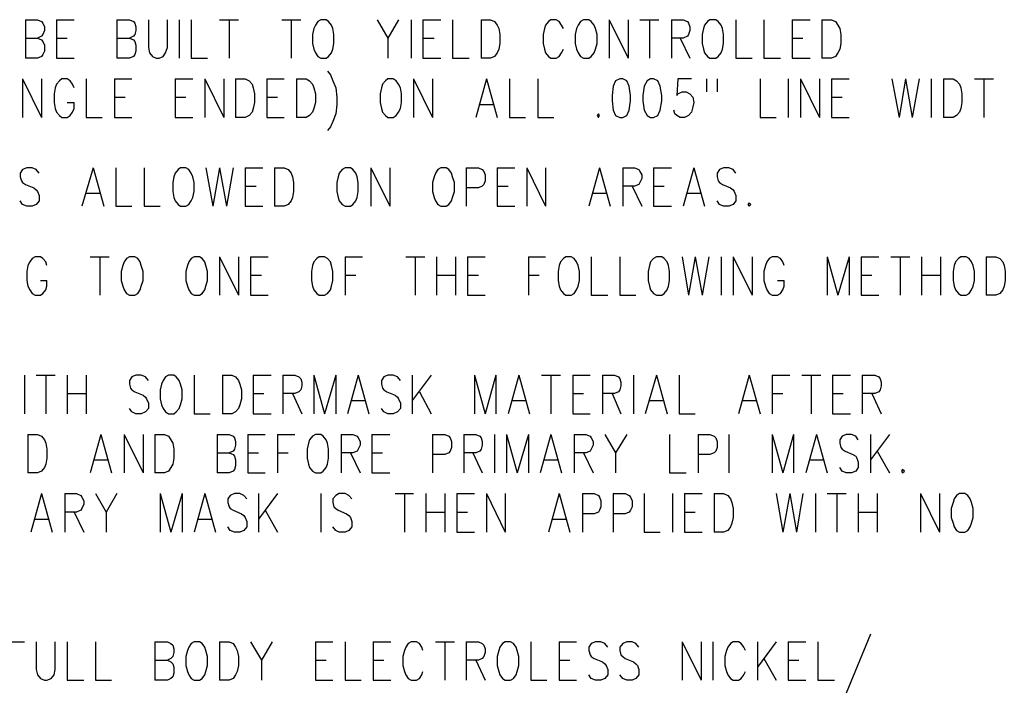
# Model space of a CAD drawing. Extents: x 11.9 to 28.1, y 10.8 to 21.2.
# Tile 21 of 27: x 25.5 to 27.1, y 16 to 17.2. Entities that reach past the tile are written whole.
import ezdxf

# ---------------------------------------------------------------- set-up
doc = ezdxf.new("R2010")
doc.units = 0
doc.header["$MEASUREMENT"] = 0
doc.layers.add('LAYNR1', color=2, linetype='Continuous')

msp = doc.modelspace()

# ---------------------------------------------------------------- linework, layer by layer
at = {"layer": 'LAYNR1', "color": 7}
for points in [[(25.46, 17.172), (25.46, 17.107)], [(25.46, 17.172), (25.48, 17.172), (25.487, 17.169), (25.489, 17.166), (25.492, 17.16), (25.492, 17.154), (25.489, 17.147), (25.487, 17.144), (25.48, 17.141)], [(25.512, 17.172), (25.512, 17.107)], [(25.512, 17.172), (25.542, 17.172)], [(25.614, 17.172), (25.614, 17.107)], [(25.614, 17.172), (25.635, 17.172), (25.642, 17.169), (25.644, 17.166), (25.646, 17.16), (25.646, 17.154), (25.644, 17.147), (25.642, 17.144), (25.635, 17.141)], [(25.667, 17.172), (25.667, 17.125), (25.669, 17.116), (25.674, 17.11), (25.68, 17.107), (25.685, 17.107), (25.692, 17.11), (25.696, 17.116), (25.699, 17.125), (25.699, 17.172)], [(25.719, 17.172), (25.719, 17.107)], [(25.739, 17.172), (25.739, 17.107), (25.767, 17.107)], [(25.787, 17.172), (25.819, 17.172)], [(25.803, 17.172), (25.803, 17.107)], [(25.892, 17.172), (25.924, 17.172)], [(25.908, 17.172), (25.908, 17.107)], [(26.053, 17.172), (26.071, 17.141), (26.071, 17.107)], [(26.089, 17.172), (26.071, 17.141)], [(26.11, 17.172), (26.11, 17.107)], [(26.13, 17.172), (26.13, 17.107)], [(26.13, 17.172), (26.16, 17.172)], [(26.18, 17.172), (26.18, 17.107), (26.208, 17.107)], [(26.228, 17.172), (26.228, 17.107)], [(26.228, 17.172), (26.244, 17.172), (26.251, 17.169), (26.255, 17.163), (26.258, 17.157), (26.26, 17.147), (26.26, 17.132), (26.258, 17.122), (26.255, 17.116), (26.251, 17.11), (26.244, 17.107), (26.228, 17.107)], [(26.367, 17.157), (26.364, 17.163), (26.36, 17.169), (26.355, 17.172), (26.346, 17.172), (26.342, 17.169), (26.337, 17.163), (26.335, 17.157), (26.333, 17.147), (26.333, 17.132), (26.335, 17.122), (26.337, 17.116), (26.342, 17.11), (26.346, 17.107), (26.355, 17.107), (26.36, 17.11), (26.364, 17.116), (26.367, 17.122)], [(26.444, 17.172), (26.444, 17.107)], [(26.444, 17.172), (26.476, 17.107)], [(26.476, 17.172), (26.476, 17.107)], [(26.496, 17.172), (26.528, 17.172)], [(26.512, 17.172), (26.512, 17.107)], [(26.549, 17.172), (26.549, 17.107)], [(26.549, 17.172), (26.569, 17.172), (26.576, 17.169), (26.578, 17.166), (26.58, 17.16), (26.58, 17.154), (26.578, 17.147), (26.576, 17.144), (26.569, 17.141), (26.549, 17.141)], [(26.658, 17.172), (26.658, 17.107), (26.685, 17.107)], [(26.705, 17.172), (26.705, 17.107), (26.733, 17.107)], [(26.753, 17.172), (26.753, 17.107)], [(26.753, 17.172), (26.783, 17.172)], [(26.803, 17.172), (26.803, 17.107)], [(26.803, 17.172), (26.819, 17.172), (26.826, 17.169), (26.83, 17.163), (26.833, 17.157), (26.835, 17.147), (26.835, 17.132), (26.833, 17.122), (26.83, 17.116), (26.826, 17.11), (26.819, 17.107), (26.803, 17.107)], [(25.46, 17.141), (25.48, 17.141), (25.487, 17.138), (25.489, 17.135), (25.492, 17.129), (25.492, 17.119), (25.489, 17.113), (25.487, 17.11), (25.48, 17.107), (25.46, 17.107)], [(25.512, 17.141), (25.53, 17.141)], [(25.614, 17.141), (25.635, 17.141), (25.642, 17.138), (25.644, 17.135), (25.646, 17.129), (25.646, 17.119), (25.644, 17.113), (25.642, 17.11), (25.635, 17.107), (25.614, 17.107)], [(26.13, 17.141), (26.149, 17.141)], [(26.564, 17.141), (26.58, 17.107)], [(26.753, 17.141), (26.771, 17.141)], [(25.512, 17.107), (25.542, 17.107)], [(26.13, 17.107), (26.16, 17.107)], [(26.753, 17.107), (26.783, 17.107)], [(25.455, 17.072), (25.455, 17.007)], [(25.455, 17.072), (25.487, 17.007)], [(25.487, 17.072), (25.487, 17.007)], [(25.542, 17.057), (25.539, 17.063), (25.535, 17.069), (25.53, 17.072), (25.521, 17.072), (25.517, 17.069), (25.512, 17.063), (25.51, 17.057), (25.508, 17.047), (25.508, 17.032), (25.51, 17.022), (25.512, 17.016), (25.517, 17.01), (25.521, 17.007), (25.53, 17.007), (25.535, 17.01), (25.539, 17.016), (25.542, 17.022), (25.542, 17.032)], [(25.562, 17.072), (25.562, 17.007), (25.589, 17.007)], [(25.61, 17.072), (25.61, 17.007)], [(25.61, 17.072), (25.639, 17.072)], [(25.712, 17.072), (25.712, 17.007)], [(25.712, 17.072), (25.742, 17.072)], [(25.762, 17.072), (25.762, 17.007)], [(25.762, 17.072), (25.794, 17.007)], [(25.794, 17.072), (25.794, 17.007)], [(25.814, 17.072), (25.814, 17.007)], [(25.814, 17.072), (25.83, 17.072), (25.837, 17.069), (25.842, 17.063), (25.844, 17.057), (25.846, 17.047), (25.846, 17.032), (25.844, 17.022), (25.842, 17.016), (25.837, 17.01), (25.83, 17.007), (25.814, 17.007)], [(25.867, 17.072), (25.867, 17.007)], [(25.867, 17.072), (25.896, 17.072)], [(25.917, 17.072), (25.917, 17.007)], [(25.917, 17.072), (25.933, 17.072), (25.939, 17.069), (25.944, 17.063), (25.946, 17.057), (25.949, 17.047), (25.949, 17.032), (25.946, 17.022), (25.944, 17.016), (25.939, 17.01), (25.933, 17.007), (25.917, 17.007)], [(25.969, 17.085), (25.974, 17.079), (25.978, 17.069), (25.983, 17.057), (25.985, 17.041), (25.985, 17.029), (25.983, 17.013), (25.978, 17), (25.974, 16.991), (25.969, 16.985)], [(26.114, 17.072), (26.114, 17.007)], [(26.114, 17.072), (26.146, 17.007)], [(26.146, 17.072), (26.146, 17.007)], [(26.237, 17.072), (26.219, 17.007)], [(26.237, 17.072), (26.255, 17.007)], [(26.276, 17.072), (26.276, 17.007), (26.303, 17.007)], [(26.324, 17.072), (26.324, 17.007), (26.351, 17.007)], [(26.583, 17.072), (26.56, 17.072), (26.558, 17.044), (26.56, 17.047), (26.567, 17.05), (26.574, 17.05), (26.58, 17.047), (26.585, 17.041), (26.587, 17.032), (26.585, 17.025), (26.583, 17.016), (26.578, 17.01), (26.571, 17.007), (26.564, 17.007), (26.558, 17.01), (26.555, 17.013), (26.553, 17.019)], [(26.608, 17.072), (26.608, 17.05)], [(26.626, 17.072), (26.626, 17.05)], [(26.699, 17.072), (26.699, 17.007), (26.726, 17.007)], [(26.746, 17.072), (26.746, 17.007)], [(26.767, 17.072), (26.767, 17.007)], [(26.767, 17.072), (26.799, 17.007)], [(26.799, 17.072), (26.799, 17.007)], [(26.819, 17.072), (26.819, 17.007)], [(26.819, 17.072), (26.849, 17.072)], [(26.921, 17.072), (26.933, 17.007)], [(26.944, 17.072), (26.933, 17.007)], [(26.944, 17.072), (26.955, 17.007)], [(26.967, 17.072), (26.955, 17.007)], [(26.987, 17.072), (26.987, 17.007)], [(27.008, 17.072), (27.008, 17.007)], [(27.008, 17.072), (27.024, 17.072), (27.03, 17.069), (27.035, 17.063), (27.037, 17.057), (27.039, 17.047), (27.039, 17.032), (27.037, 17.022), (27.035, 17.016), (27.03, 17.01), (27.024, 17.007), (27.008, 17.007)], [(27.06, 17.072), (27.092, 17.072)], [(27.076, 17.072), (27.076, 17.007)], [(25.61, 17.041), (25.628, 17.041)], [(25.712, 17.041), (25.73, 17.041)], [(25.867, 17.041), (25.885, 17.041)], [(26.819, 17.041), (26.837, 17.041)], [(25.53, 17.032), (25.542, 17.032)], [(26.226, 17.029), (26.249, 17.029)], [(25.61, 17.007), (25.639, 17.007)], [(25.712, 17.007), (25.742, 17.007)], [(25.867, 17.007), (25.896, 17.007)], [(26.819, 17.007), (26.849, 17.007)], [(25.483, 16.913), (25.478, 16.919), (25.471, 16.922), (25.462, 16.922), (25.455, 16.919), (25.451, 16.913), (25.451, 16.907), (25.453, 16.9), (25.455, 16.897), (25.46, 16.894), (25.474, 16.888), (25.478, 16.885), (25.48, 16.882), (25.483, 16.875), (25.483, 16.866), (25.478, 16.86), (25.471, 16.857), (25.462, 16.857), (25.455, 16.86), (25.451, 16.866)], [(25.574, 16.922), (25.555, 16.857)], [(25.574, 16.922), (25.592, 16.857)], [(25.612, 16.922), (25.612, 16.857), (25.639, 16.857)], [(25.66, 16.922), (25.66, 16.857), (25.687, 16.857)], [(25.764, 16.922), (25.776, 16.857)], [(25.787, 16.922), (25.776, 16.857)], [(25.787, 16.922), (25.799, 16.857)], [(25.81, 16.922), (25.799, 16.857)], [(25.83, 16.922), (25.83, 16.857)], [(25.83, 16.922), (25.86, 16.922)], [(25.88, 16.922), (25.88, 16.857)], [(25.88, 16.922), (25.896, 16.922), (25.903, 16.919), (25.908, 16.913), (25.91, 16.907), (25.912, 16.897), (25.912, 16.882), (25.91, 16.872), (25.908, 16.866), (25.903, 16.86), (25.896, 16.857), (25.88, 16.857)], [(26.042, 16.922), (26.042, 16.857)], [(26.042, 16.922), (26.074, 16.857)], [(26.074, 16.922), (26.074, 16.857)], [(26.203, 16.922), (26.203, 16.857)], [(26.203, 16.922), (26.224, 16.922), (26.23, 16.919), (26.233, 16.916), (26.235, 16.91), (26.235, 16.9), (26.233, 16.894), (26.23, 16.891), (26.224, 16.888), (26.203, 16.888)], [(26.255, 16.922), (26.255, 16.857)], [(26.255, 16.922), (26.285, 16.922)], [(26.305, 16.922), (26.305, 16.857)], [(26.305, 16.922), (26.337, 16.857)], [(26.337, 16.922), (26.337, 16.857)], [(26.428, 16.922), (26.41, 16.857)], [(26.428, 16.922), (26.446, 16.857)], [(26.467, 16.922), (26.467, 16.857)], [(26.467, 16.922), (26.487, 16.922), (26.494, 16.919), (26.496, 16.916), (26.499, 16.91), (26.499, 16.904), (26.496, 16.897), (26.494, 16.894), (26.487, 16.891), (26.467, 16.891)], [(26.519, 16.922), (26.519, 16.857)], [(26.519, 16.922), (26.549, 16.922)], [(26.587, 16.922), (26.569, 16.857)], [(26.587, 16.922), (26.605, 16.857)], [(26.658, 16.913), (26.653, 16.919), (26.646, 16.922), (26.637, 16.922), (26.63, 16.919), (26.626, 16.913), (26.626, 16.907), (26.628, 16.9), (26.63, 16.897), (26.635, 16.894), (26.649, 16.888), (26.653, 16.885), (26.655, 16.882), (26.658, 16.875), (26.658, 16.866), (26.653, 16.86), (26.646, 16.857), (26.637, 16.857), (26.63, 16.86), (26.626, 16.866)], [(25.83, 16.891), (25.849, 16.891)], [(26.255, 16.891), (26.274, 16.891)], [(26.483, 16.891), (26.499, 16.857)], [(26.519, 16.891), (26.537, 16.891)], [(25.562, 16.879), (25.585, 16.879)], [(26.417, 16.879), (26.439, 16.879)], [(26.576, 16.879), (26.599, 16.879)], [(25.83, 16.857), (25.86, 16.857)], [(26.255, 16.857), (26.285, 16.857)], [(26.519, 16.857), (26.549, 16.857)], [(25.496, 16.757), (25.494, 16.763), (25.489, 16.769), (25.485, 16.772), (25.476, 16.772), (25.471, 16.769), (25.467, 16.763), (25.464, 16.757), (25.462, 16.747), (25.462, 16.732), (25.464, 16.722), (25.467, 16.716), (25.471, 16.71), (25.476, 16.707), (25.485, 16.707), (25.489, 16.71), (25.494, 16.716), (25.496, 16.722), (25.496, 16.732)], [(25.569, 16.772), (25.601, 16.772)], [(25.585, 16.772), (25.585, 16.707)], [(25.787, 16.772), (25.787, 16.707)], [(25.787, 16.772), (25.819, 16.707)], [(25.819, 16.772), (25.819, 16.707)], [(25.839, 16.772), (25.839, 16.707)], [(25.839, 16.772), (25.869, 16.772)], [(25.999, 16.772), (25.999, 16.707)], [(25.999, 16.772), (26.028, 16.772)], [(26.101, 16.772), (26.133, 16.772)], [(26.117, 16.772), (26.117, 16.707)], [(26.153, 16.772), (26.153, 16.707)], [(26.185, 16.772), (26.185, 16.707)], [(26.205, 16.772), (26.205, 16.707)], [(26.205, 16.772), (26.235, 16.772)], [(26.308, 16.772), (26.308, 16.707)], [(26.308, 16.772), (26.337, 16.772)], [(26.414, 16.772), (26.414, 16.707), (26.442, 16.707)], [(26.462, 16.772), (26.462, 16.707), (26.489, 16.707)], [(26.567, 16.772), (26.578, 16.707)], [(26.589, 16.772), (26.578, 16.707)], [(26.589, 16.772), (26.601, 16.707)], [(26.612, 16.772), (26.601, 16.707)], [(26.633, 16.772), (26.633, 16.707)], [(26.653, 16.772), (26.653, 16.707)], [(26.653, 16.772), (26.685, 16.707)], [(26.685, 16.772), (26.685, 16.707)], [(26.739, 16.757), (26.737, 16.763), (26.733, 16.769), (26.728, 16.772), (26.719, 16.772), (26.714, 16.769), (26.71, 16.763), (26.708, 16.757), (26.705, 16.747), (26.705, 16.732), (26.708, 16.722), (26.71, 16.716), (26.714, 16.71), (26.719, 16.707), (26.728, 16.707), (26.733, 16.71), (26.737, 16.716), (26.739, 16.722), (26.739, 16.732)], [(26.812, 16.772), (26.812, 16.707)], [(26.812, 16.772), (26.83, 16.707)], [(26.849, 16.772), (26.83, 16.707)], [(26.849, 16.772), (26.849, 16.707)], [(26.869, 16.772), (26.869, 16.707)], [(26.869, 16.772), (26.899, 16.772)], [(26.919, 16.772), (26.951, 16.772)], [(26.935, 16.772), (26.935, 16.707)], [(26.971, 16.772), (26.971, 16.707)], [(27.003, 16.772), (27.003, 16.707)], [(27.08, 16.772), (27.08, 16.707)], [(27.08, 16.772), (27.096, 16.772), (27.103, 16.769), (27.108, 16.763), (27.11, 16.757), (27.112, 16.747), (27.112, 16.732), (27.11, 16.722), (27.108, 16.716), (27.103, 16.71), (27.096, 16.707), (27.08, 16.707)], [(25.839, 16.741), (25.858, 16.741)], [(25.999, 16.741), (26.017, 16.741)], [(26.153, 16.741), (26.185, 16.741)], [(26.205, 16.741), (26.224, 16.741)], [(26.308, 16.741), (26.326, 16.741)], [(26.869, 16.741), (26.887, 16.741)], [(26.971, 16.741), (27.003, 16.741)], [(25.485, 16.732), (25.496, 16.732)], [(26.728, 16.732), (26.739, 16.732)], [(25.839, 16.707), (25.869, 16.707)], [(26.205, 16.707), (26.235, 16.707)], [(26.869, 16.707), (26.899, 16.707)], [(25.458, 16.572), (25.458, 16.507)], [(25.478, 16.572), (25.51, 16.572)], [(25.494, 16.572), (25.494, 16.507)], [(25.53, 16.572), (25.53, 16.507)], [(25.562, 16.572), (25.562, 16.507)], [(25.667, 16.563), (25.662, 16.569), (25.655, 16.572), (25.646, 16.572), (25.639, 16.569), (25.635, 16.563), (25.635, 16.557), (25.637, 16.55), (25.639, 16.547), (25.644, 16.544), (25.658, 16.538), (25.662, 16.535), (25.664, 16.532), (25.667, 16.525), (25.667, 16.516), (25.662, 16.51), (25.655, 16.507), (25.646, 16.507), (25.639, 16.51), (25.635, 16.516)], [(25.744, 16.572), (25.744, 16.507), (25.771, 16.507)], [(25.792, 16.572), (25.792, 16.507)], [(25.792, 16.572), (25.808, 16.572), (25.814, 16.569), (25.819, 16.563), (25.821, 16.557), (25.824, 16.547), (25.824, 16.532), (25.821, 16.522), (25.819, 16.516), (25.814, 16.51), (25.808, 16.507), (25.792, 16.507)], [(25.844, 16.572), (25.844, 16.507)], [(25.844, 16.572), (25.874, 16.572)], [(25.894, 16.572), (25.894, 16.507)], [(25.894, 16.572), (25.914, 16.572), (25.921, 16.569), (25.924, 16.566), (25.926, 16.56), (25.926, 16.554), (25.924, 16.547), (25.921, 16.544), (25.914, 16.541), (25.894, 16.541)], [(25.946, 16.572), (25.946, 16.507)], [(25.946, 16.572), (25.964, 16.507)], [(25.983, 16.572), (25.964, 16.507)], [(25.983, 16.572), (25.983, 16.507)], [(26.021, 16.572), (26.003, 16.507)], [(26.021, 16.572), (26.039, 16.507)], [(26.092, 16.563), (26.087, 16.569), (26.08, 16.572), (26.071, 16.572), (26.064, 16.569), (26.06, 16.563), (26.06, 16.557), (26.062, 16.55), (26.064, 16.547), (26.069, 16.544), (26.083, 16.538), (26.087, 16.535), (26.089, 16.532), (26.092, 16.525), (26.092, 16.516), (26.087, 16.51), (26.08, 16.507), (26.071, 16.507), (26.064, 16.51), (26.06, 16.516)], [(26.112, 16.572), (26.112, 16.507)], [(26.144, 16.572), (26.112, 16.529)], [(26.217, 16.572), (26.217, 16.507)], [(26.217, 16.572), (26.235, 16.507)], [(26.253, 16.572), (26.235, 16.507)], [(26.253, 16.572), (26.253, 16.507)], [(26.292, 16.572), (26.274, 16.507)], [(26.292, 16.572), (26.31, 16.507)], [(26.33, 16.572), (26.362, 16.572)], [(26.346, 16.572), (26.346, 16.507)], [(26.383, 16.572), (26.383, 16.507)], [(26.383, 16.572), (26.412, 16.572)], [(26.433, 16.572), (26.433, 16.507)], [(26.433, 16.572), (26.453, 16.572), (26.46, 16.569), (26.462, 16.566), (26.464, 16.56), (26.464, 16.554), (26.462, 16.547), (26.46, 16.544), (26.453, 16.541), (26.433, 16.541)], [(26.485, 16.572), (26.485, 16.507)], [(26.524, 16.572), (26.505, 16.507)], [(26.524, 16.572), (26.542, 16.507)], [(26.562, 16.572), (26.562, 16.507), (26.589, 16.507)], [(26.68, 16.572), (26.662, 16.507)], [(26.68, 16.572), (26.699, 16.507)], [(26.719, 16.572), (26.719, 16.507)], [(26.719, 16.572), (26.749, 16.572)], [(26.769, 16.572), (26.801, 16.572)], [(26.785, 16.572), (26.785, 16.507)], [(26.821, 16.572), (26.821, 16.507)], [(26.821, 16.572), (26.851, 16.572)], [(26.871, 16.572), (26.871, 16.507)], [(26.871, 16.572), (26.892, 16.572), (26.899, 16.569), (26.901, 16.566), (26.903, 16.56), (26.903, 16.554), (26.901, 16.547), (26.899, 16.544), (26.892, 16.541), (26.871, 16.541)], [(25.53, 16.541), (25.562, 16.541)], [(25.844, 16.541), (25.862, 16.541)], [(25.91, 16.541), (25.926, 16.507)], [(26.124, 16.544), (26.144, 16.507)], [(26.383, 16.541), (26.401, 16.541)], [(26.449, 16.541), (26.464, 16.507)], [(26.719, 16.541), (26.737, 16.541)], [(26.821, 16.541), (26.839, 16.541)], [(26.887, 16.541), (26.903, 16.507)], [(26.01, 16.529), (26.033, 16.529)], [(26.28, 16.529), (26.303, 16.529)], [(26.512, 16.529), (26.535, 16.529)], [(26.669, 16.529), (26.692, 16.529)], [(25.844, 16.507), (25.874, 16.507)], [(26.383, 16.507), (26.412, 16.507)], [(26.821, 16.507), (26.851, 16.507)], [(25.464, 16.472), (25.464, 16.407)], [(25.464, 16.472), (25.48, 16.472), (25.487, 16.469), (25.492, 16.463), (25.494, 16.457), (25.496, 16.447), (25.496, 16.432), (25.494, 16.422), (25.492, 16.416), (25.487, 16.41), (25.48, 16.407), (25.464, 16.407)], [(25.587, 16.472), (25.569, 16.407)], [(25.587, 16.472), (25.605, 16.407)], [(25.626, 16.472), (25.626, 16.407)], [(25.626, 16.472), (25.658, 16.407)], [(25.658, 16.472), (25.658, 16.407)], [(25.678, 16.472), (25.678, 16.407)], [(25.678, 16.472), (25.694, 16.472), (25.701, 16.469), (25.705, 16.463), (25.708, 16.457), (25.71, 16.447), (25.71, 16.432), (25.708, 16.422), (25.705, 16.416), (25.701, 16.41), (25.694, 16.407), (25.678, 16.407)], [(25.783, 16.472), (25.783, 16.407)], [(25.783, 16.472), (25.803, 16.472), (25.81, 16.469), (25.812, 16.466), (25.814, 16.46), (25.814, 16.454), (25.812, 16.447), (25.81, 16.444), (25.803, 16.441)], [(25.835, 16.472), (25.835, 16.407)], [(25.835, 16.472), (25.864, 16.472)], [(25.885, 16.472), (25.885, 16.407)], [(25.885, 16.472), (25.914, 16.472)], [(25.992, 16.472), (25.992, 16.407)], [(25.992, 16.472), (26.012, 16.472), (26.019, 16.469), (26.021, 16.466), (26.024, 16.46), (26.024, 16.454), (26.021, 16.447), (26.019, 16.444), (26.012, 16.441), (25.992, 16.441)], [(26.044, 16.472), (26.044, 16.407)], [(26.044, 16.472), (26.074, 16.472)], [(26.146, 16.472), (26.146, 16.407)], [(26.146, 16.472), (26.167, 16.472), (26.174, 16.469), (26.176, 16.466), (26.178, 16.46), (26.178, 16.45), (26.176, 16.444), (26.174, 16.441), (26.167, 16.438), (26.146, 16.438)], [(26.199, 16.472), (26.199, 16.407)], [(26.199, 16.472), (26.219, 16.472), (26.226, 16.469), (26.228, 16.466), (26.23, 16.46), (26.23, 16.454), (26.228, 16.447), (26.226, 16.444), (26.219, 16.441), (26.199, 16.441)], [(26.251, 16.472), (26.251, 16.407)], [(26.271, 16.472), (26.271, 16.407)], [(26.271, 16.472), (26.289, 16.407)], [(26.308, 16.472), (26.289, 16.407)], [(26.308, 16.472), (26.308, 16.407)], [(26.346, 16.472), (26.328, 16.407)], [(26.346, 16.472), (26.364, 16.407)], [(26.385, 16.472), (26.385, 16.407)], [(26.385, 16.472), (26.405, 16.472), (26.412, 16.469), (26.414, 16.466), (26.417, 16.46), (26.417, 16.454), (26.414, 16.447), (26.412, 16.444), (26.405, 16.441), (26.385, 16.441)], [(26.437, 16.472), (26.455, 16.441), (26.455, 16.407)], [(26.474, 16.472), (26.455, 16.441)], [(26.546, 16.472), (26.546, 16.407), (26.574, 16.407)], [(26.594, 16.472), (26.594, 16.407)], [(26.594, 16.472), (26.614, 16.472), (26.621, 16.469), (26.624, 16.466), (26.626, 16.46), (26.626, 16.45), (26.624, 16.444), (26.621, 16.441), (26.614, 16.438), (26.594, 16.438)], [(26.646, 16.472), (26.646, 16.407)], [(26.719, 16.472), (26.719, 16.407)], [(26.719, 16.472), (26.737, 16.407)], [(26.755, 16.472), (26.737, 16.407)], [(26.755, 16.472), (26.755, 16.407)], [(26.794, 16.472), (26.776, 16.407)], [(26.794, 16.472), (26.812, 16.407)], [(26.864, 16.463), (26.86, 16.469), (26.853, 16.472), (26.844, 16.472), (26.837, 16.469), (26.833, 16.463), (26.833, 16.457), (26.835, 16.45), (26.837, 16.447), (26.842, 16.444), (26.855, 16.438), (26.86, 16.435), (26.862, 16.432), (26.864, 16.425), (26.864, 16.416), (26.86, 16.41), (26.853, 16.407), (26.844, 16.407), (26.837, 16.41), (26.833, 16.416)], [(26.885, 16.472), (26.885, 16.407)], [(26.917, 16.472), (26.885, 16.429)], [(25.783, 16.441), (25.803, 16.441), (25.81, 16.438), (25.812, 16.435), (25.814, 16.429), (25.814, 16.419), (25.812, 16.413), (25.81, 16.41), (25.803, 16.407), (25.783, 16.407)], [(25.835, 16.441), (25.853, 16.441)], [(25.885, 16.441), (25.903, 16.441)], [(26.008, 16.441), (26.024, 16.407)], [(26.044, 16.441), (26.062, 16.441)], [(26.214, 16.441), (26.23, 16.407)], [(26.401, 16.441), (26.417, 16.407)], [(26.896, 16.444), (26.917, 16.407)], [(25.576, 16.429), (25.599, 16.429)], [(26.335, 16.429), (26.358, 16.429)], [(26.783, 16.429), (26.805, 16.429)], [(25.835, 16.407), (25.864, 16.407)], [(26.044, 16.407), (26.074, 16.407)], [(25.487, 16.372), (25.469, 16.307)], [(25.487, 16.372), (25.505, 16.307)], [(25.526, 16.372), (25.526, 16.307)], [(25.526, 16.372), (25.546, 16.372), (25.553, 16.369), (25.555, 16.366), (25.558, 16.36), (25.558, 16.354), (25.555, 16.347), (25.553, 16.344), (25.546, 16.341), (25.526, 16.341)], [(25.578, 16.372), (25.596, 16.341), (25.596, 16.307)], [(25.614, 16.372), (25.596, 16.341)], [(25.687, 16.372), (25.687, 16.307)], [(25.687, 16.372), (25.705, 16.307)], [(25.724, 16.372), (25.705, 16.307)], [(25.724, 16.372), (25.724, 16.307)], [(25.762, 16.372), (25.744, 16.307)], [(25.762, 16.372), (25.78, 16.307)], [(25.833, 16.363), (25.828, 16.369), (25.821, 16.372), (25.812, 16.372), (25.805, 16.369), (25.801, 16.363), (25.801, 16.357), (25.803, 16.35), (25.805, 16.347), (25.81, 16.344), (25.824, 16.338), (25.828, 16.335), (25.83, 16.332), (25.833, 16.325), (25.833, 16.316), (25.828, 16.31), (25.821, 16.307), (25.812, 16.307), (25.805, 16.31), (25.801, 16.316)], [(25.853, 16.372), (25.853, 16.307)], [(25.885, 16.372), (25.853, 16.329)], [(25.958, 16.372), (25.958, 16.307)], [(26.01, 16.363), (26.005, 16.369), (25.999, 16.372), (25.989, 16.372), (25.983, 16.369), (25.978, 16.363), (25.978, 16.357), (25.98, 16.35), (25.983, 16.347), (25.987, 16.344), (26.001, 16.338), (26.005, 16.335), (26.008, 16.332), (26.01, 16.325), (26.01, 16.316), (26.005, 16.31), (25.999, 16.307), (25.989, 16.307), (25.983, 16.31), (25.978, 16.316)], [(26.083, 16.372), (26.114, 16.372)], [(26.099, 16.372), (26.099, 16.307)], [(26.135, 16.372), (26.135, 16.307)], [(26.167, 16.372), (26.167, 16.307)], [(26.187, 16.372), (26.187, 16.307)], [(26.187, 16.372), (26.217, 16.372)], [(26.237, 16.372), (26.237, 16.307)], [(26.237, 16.372), (26.269, 16.307)], [(26.269, 16.372), (26.269, 16.307)], [(26.36, 16.372), (26.342, 16.307)], [(26.36, 16.372), (26.378, 16.307)], [(26.399, 16.372), (26.399, 16.307)], [(26.399, 16.372), (26.419, 16.372), (26.426, 16.369), (26.428, 16.366), (26.43, 16.36), (26.43, 16.35), (26.428, 16.344), (26.426, 16.341), (26.419, 16.338), (26.399, 16.338)], [(26.451, 16.372), (26.451, 16.307)], [(26.451, 16.372), (26.471, 16.372), (26.478, 16.369), (26.48, 16.366), (26.483, 16.36), (26.483, 16.35), (26.48, 16.344), (26.478, 16.341), (26.471, 16.338), (26.451, 16.338)], [(26.503, 16.372), (26.503, 16.307), (26.53, 16.307)], [(26.551, 16.372), (26.551, 16.307)], [(26.571, 16.372), (26.571, 16.307)], [(26.571, 16.372), (26.601, 16.372)], [(26.621, 16.372), (26.621, 16.307)], [(26.621, 16.372), (26.637, 16.372), (26.644, 16.369), (26.649, 16.363), (26.651, 16.357), (26.653, 16.347), (26.653, 16.332), (26.651, 16.322), (26.649, 16.316), (26.644, 16.31), (26.637, 16.307), (26.621, 16.307)], [(26.726, 16.372), (26.737, 16.307)], [(26.749, 16.372), (26.737, 16.307)], [(26.749, 16.372), (26.76, 16.307)], [(26.771, 16.372), (26.76, 16.307)], [(26.792, 16.372), (26.792, 16.307)], [(26.812, 16.372), (26.844, 16.372)], [(26.828, 16.372), (26.828, 16.307)], [(26.864, 16.372), (26.864, 16.307)], [(26.896, 16.372), (26.896, 16.307)], [(26.969, 16.372), (26.969, 16.307)], [(26.969, 16.372), (27.001, 16.307)], [(27.001, 16.372), (27.001, 16.307)], [(25.542, 16.341), (25.558, 16.307)], [(25.864, 16.344), (25.885, 16.307)], [(26.135, 16.341), (26.167, 16.341)], [(26.187, 16.341), (26.205, 16.341)], [(26.571, 16.341), (26.589, 16.341)], [(26.864, 16.341), (26.896, 16.341)], [(25.476, 16.329), (25.499, 16.329)], [(25.751, 16.329), (25.774, 16.329)], [(26.349, 16.329), (26.371, 16.329)], [(26.187, 16.307), (26.217, 16.307)], [(26.571, 16.307), (26.601, 16.307)], [(26.885, 16.135), (26.844, 16.035)], [(25.428, 16.122), (25.458, 16.122)], [(25.478, 16.122), (25.478, 16.075), (25.48, 16.066), (25.485, 16.06), (25.492, 16.057), (25.496, 16.057), (25.503, 16.06), (25.508, 16.066), (25.51, 16.075), (25.51, 16.122)], [(25.53, 16.122), (25.53, 16.057), (25.558, 16.057)], [(25.578, 16.122), (25.578, 16.057), (25.605, 16.057)], [(25.678, 16.122), (25.678, 16.057)], [(25.678, 16.122), (25.699, 16.122), (25.705, 16.119), (25.708, 16.116), (25.71, 16.11), (25.71, 16.104), (25.708, 16.097), (25.705, 16.094), (25.699, 16.091)], [(25.787, 16.122), (25.787, 16.057)], [(25.787, 16.122), (25.803, 16.122), (25.81, 16.119), (25.814, 16.113), (25.817, 16.107), (25.819, 16.097), (25.819, 16.082), (25.817, 16.072), (25.814, 16.066), (25.81, 16.06), (25.803, 16.057), (25.787, 16.057)], [(25.839, 16.122), (25.858, 16.091), (25.858, 16.057)], [(25.876, 16.122), (25.858, 16.091)], [(25.949, 16.122), (25.949, 16.057)], [(25.949, 16.122), (25.978, 16.122)], [(25.999, 16.122), (25.999, 16.057), (26.026, 16.057)], [(26.046, 16.122), (26.046, 16.057)], [(26.046, 16.122), (26.076, 16.122)], [(26.13, 16.107), (26.128, 16.113), (26.124, 16.119), (26.119, 16.122), (26.11, 16.122), (26.105, 16.119), (26.101, 16.113), (26.099, 16.107), (26.096, 16.097), (26.096, 16.082), (26.099, 16.072), (26.101, 16.066), (26.105, 16.06), (26.11, 16.057), (26.119, 16.057), (26.124, 16.06), (26.128, 16.066), (26.13, 16.072)], [(26.151, 16.122), (26.183, 16.122)], [(26.167, 16.122), (26.167, 16.057)], [(26.203, 16.122), (26.203, 16.057)], [(26.203, 16.122), (26.224, 16.122), (26.23, 16.119), (26.233, 16.116), (26.235, 16.11), (26.235, 16.104), (26.233, 16.097), (26.23, 16.094), (26.224, 16.091), (26.203, 16.091)], [(26.312, 16.122), (26.312, 16.057), (26.339, 16.057)], [(26.36, 16.122), (26.36, 16.057)], [(26.36, 16.122), (26.389, 16.122)], [(26.442, 16.113), (26.437, 16.119), (26.43, 16.122), (26.421, 16.122), (26.414, 16.119), (26.41, 16.113), (26.41, 16.107), (26.412, 16.1), (26.414, 16.097), (26.419, 16.094), (26.433, 16.088), (26.437, 16.085), (26.439, 16.082), (26.442, 16.075), (26.442, 16.066), (26.437, 16.06), (26.43, 16.057), (26.421, 16.057), (26.414, 16.06), (26.41, 16.066)], [(26.494, 16.113), (26.489, 16.119), (26.483, 16.122), (26.474, 16.122), (26.467, 16.119), (26.462, 16.113), (26.462, 16.107), (26.464, 16.1), (26.467, 16.097), (26.471, 16.094), (26.485, 16.088), (26.489, 16.085), (26.492, 16.082), (26.494, 16.075), (26.494, 16.066), (26.489, 16.06), (26.483, 16.057), (26.474, 16.057), (26.467, 16.06), (26.462, 16.066)], [(26.567, 16.122), (26.567, 16.057)], [(26.567, 16.122), (26.599, 16.057)], [(26.599, 16.122), (26.599, 16.057)], [(26.619, 16.122), (26.619, 16.057)], [(26.674, 16.107), (26.671, 16.113), (26.667, 16.119), (26.662, 16.122), (26.653, 16.122), (26.649, 16.119), (26.644, 16.113), (26.642, 16.107), (26.639, 16.097), (26.639, 16.082), (26.642, 16.072), (26.644, 16.066), (26.649, 16.06), (26.653, 16.057), (26.662, 16.057), (26.667, 16.06), (26.671, 16.066), (26.674, 16.072)], [(26.694, 16.122), (26.694, 16.057)], [(26.726, 16.122), (26.694, 16.079)], [(26.746, 16.122), (26.746, 16.057)], [(26.746, 16.122), (26.776, 16.122)], [(26.796, 16.122), (26.796, 16.057), (26.824, 16.057)], [(25.678, 16.091), (25.699, 16.091), (25.705, 16.088), (25.708, 16.085), (25.71, 16.079), (25.71, 16.069), (25.708, 16.063), (25.705, 16.06), (25.699, 16.057), (25.678, 16.057)], [(25.949, 16.091), (25.967, 16.091)], [(26.046, 16.091), (26.064, 16.091)], [(26.219, 16.091), (26.235, 16.057)], [(26.36, 16.091), (26.378, 16.091)], [(26.705, 16.094), (26.726, 16.057)], [(26.746, 16.091), (26.764, 16.091)], [(25.949, 16.057), (25.978, 16.057)], [(26.046, 16.057), (26.076, 16.057)], [(26.36, 16.057), (26.389, 16.057)], [(26.746, 16.057), (26.776, 16.057)]]:
    msp.add_lwpolyline(points, dxfattribs=at)
for points in [[(25.958, 17.172), (25.953, 17.169), (25.949, 17.163), (25.946, 17.157), (25.944, 17.147), (25.944, 17.132), (25.946, 17.122), (25.949, 17.116), (25.953, 17.11), (25.958, 17.107), (25.967, 17.107), (25.971, 17.11), (25.976, 17.116), (25.978, 17.122), (25.98, 17.132), (25.98, 17.147), (25.978, 17.157), (25.976, 17.163), (25.971, 17.169), (25.967, 17.172), (25.958, 17.172)], [(26.401, 17.172), (26.396, 17.169), (26.392, 17.163), (26.389, 17.157), (26.387, 17.147), (26.387, 17.132), (26.389, 17.122), (26.392, 17.116), (26.396, 17.11), (26.401, 17.107), (26.41, 17.107), (26.414, 17.11), (26.419, 17.116), (26.421, 17.122), (26.424, 17.132), (26.424, 17.147), (26.421, 17.157), (26.419, 17.163), (26.414, 17.169), (26.41, 17.172), (26.401, 17.172)], [(26.614, 17.172), (26.61, 17.169), (26.605, 17.163), (26.603, 17.157), (26.601, 17.147), (26.601, 17.132), (26.603, 17.122), (26.605, 17.116), (26.61, 17.11), (26.614, 17.107), (26.624, 17.107), (26.628, 17.11), (26.633, 17.116), (26.635, 17.122), (26.637, 17.132), (26.637, 17.147), (26.635, 17.157), (26.633, 17.163), (26.628, 17.169), (26.624, 17.172), (26.614, 17.172)], [(26.071, 17.072), (26.067, 17.069), (26.062, 17.063), (26.06, 17.057), (26.058, 17.047), (26.058, 17.032), (26.06, 17.022), (26.062, 17.016), (26.067, 17.01), (26.071, 17.007), (26.08, 17.007), (26.085, 17.01), (26.089, 17.016), (26.092, 17.022), (26.094, 17.032), (26.094, 17.047), (26.092, 17.057), (26.089, 17.063), (26.085, 17.069), (26.08, 17.072), (26.071, 17.072)], [(26.462, 17.072), (26.455, 17.069), (26.451, 17.06), (26.449, 17.044), (26.449, 17.035), (26.451, 17.019), (26.455, 17.01), (26.462, 17.007), (26.467, 17.007), (26.474, 17.01), (26.478, 17.019), (26.48, 17.035), (26.48, 17.044), (26.478, 17.06), (26.474, 17.069), (26.467, 17.072), (26.462, 17.072)], [(26.514, 17.072), (26.508, 17.069), (26.503, 17.06), (26.501, 17.044), (26.501, 17.035), (26.503, 17.019), (26.508, 17.01), (26.514, 17.007), (26.519, 17.007), (26.526, 17.01), (26.53, 17.019), (26.533, 17.035), (26.533, 17.044), (26.53, 17.06), (26.526, 17.069), (26.519, 17.072), (26.514, 17.072)], [(26.426, 17.013), (26.424, 17.01), (26.426, 17.007), (26.428, 17.01), (26.426, 17.013)], [(25.721, 16.922), (25.717, 16.919), (25.712, 16.913), (25.71, 16.907), (25.708, 16.897), (25.708, 16.882), (25.71, 16.872), (25.712, 16.866), (25.717, 16.86), (25.721, 16.857), (25.73, 16.857), (25.735, 16.86), (25.739, 16.866), (25.742, 16.872), (25.744, 16.882), (25.744, 16.897), (25.742, 16.907), (25.739, 16.913), (25.735, 16.919), (25.73, 16.922), (25.721, 16.922)], [(25.999, 16.922), (25.994, 16.919), (25.989, 16.913), (25.987, 16.907), (25.985, 16.897), (25.985, 16.882), (25.987, 16.872), (25.989, 16.866), (25.994, 16.86), (25.999, 16.857), (26.008, 16.857), (26.012, 16.86), (26.017, 16.866), (26.019, 16.872), (26.021, 16.882), (26.021, 16.897), (26.019, 16.907), (26.017, 16.913), (26.012, 16.919), (26.008, 16.922), (25.999, 16.922)], [(26.16, 16.922), (26.155, 16.919), (26.151, 16.913), (26.149, 16.907), (26.146, 16.897), (26.146, 16.882), (26.149, 16.872), (26.151, 16.866), (26.155, 16.86), (26.16, 16.857), (26.169, 16.857), (26.174, 16.86), (26.178, 16.866), (26.18, 16.872), (26.183, 16.882), (26.183, 16.897), (26.18, 16.907), (26.178, 16.913), (26.174, 16.919), (26.169, 16.922), (26.16, 16.922)], [(26.68, 16.863), (26.678, 16.86), (26.68, 16.857), (26.683, 16.86), (26.68, 16.863)], [(25.635, 16.772), (25.63, 16.769), (25.626, 16.763), (25.624, 16.757), (25.621, 16.747), (25.621, 16.732), (25.624, 16.722), (25.626, 16.716), (25.63, 16.71), (25.635, 16.707), (25.644, 16.707), (25.649, 16.71), (25.653, 16.716), (25.655, 16.722), (25.658, 16.732), (25.658, 16.747), (25.655, 16.757), (25.653, 16.763), (25.649, 16.769), (25.644, 16.772), (25.635, 16.772)], [(25.744, 16.772), (25.739, 16.769), (25.735, 16.763), (25.733, 16.757), (25.73, 16.747), (25.73, 16.732), (25.733, 16.722), (25.735, 16.716), (25.739, 16.71), (25.744, 16.707), (25.753, 16.707), (25.758, 16.71), (25.762, 16.716), (25.764, 16.722), (25.767, 16.732), (25.767, 16.747), (25.764, 16.757), (25.762, 16.763), (25.758, 16.769), (25.753, 16.772), (25.744, 16.772)], [(25.955, 16.772), (25.951, 16.769), (25.946, 16.763), (25.944, 16.757), (25.942, 16.747), (25.942, 16.732), (25.944, 16.722), (25.946, 16.716), (25.951, 16.71), (25.955, 16.707), (25.964, 16.707), (25.969, 16.71), (25.974, 16.716), (25.976, 16.722), (25.978, 16.732), (25.978, 16.747), (25.976, 16.757), (25.974, 16.763), (25.969, 16.769), (25.964, 16.772), (25.955, 16.772)], [(26.371, 16.772), (26.367, 16.769), (26.362, 16.763), (26.36, 16.757), (26.358, 16.747), (26.358, 16.732), (26.36, 16.722), (26.362, 16.716), (26.367, 16.71), (26.371, 16.707), (26.38, 16.707), (26.385, 16.71), (26.389, 16.716), (26.392, 16.722), (26.394, 16.732), (26.394, 16.747), (26.392, 16.757), (26.389, 16.763), (26.385, 16.769), (26.38, 16.772), (26.371, 16.772)], [(26.524, 16.772), (26.519, 16.769), (26.514, 16.763), (26.512, 16.757), (26.51, 16.747), (26.51, 16.732), (26.512, 16.722), (26.514, 16.716), (26.519, 16.71), (26.524, 16.707), (26.533, 16.707), (26.537, 16.71), (26.542, 16.716), (26.544, 16.722), (26.546, 16.732), (26.546, 16.747), (26.544, 16.757), (26.542, 16.763), (26.537, 16.769), (26.533, 16.772), (26.524, 16.772)], [(27.037, 16.772), (27.033, 16.769), (27.028, 16.763), (27.026, 16.757), (27.024, 16.747), (27.024, 16.732), (27.026, 16.722), (27.028, 16.716), (27.033, 16.71), (27.037, 16.707), (27.046, 16.707), (27.051, 16.71), (27.055, 16.716), (27.058, 16.722), (27.06, 16.732), (27.06, 16.747), (27.058, 16.757), (27.055, 16.763), (27.051, 16.769), (27.046, 16.772), (27.037, 16.772)], [(25.701, 16.572), (25.696, 16.569), (25.692, 16.563), (25.689, 16.557), (25.687, 16.547), (25.687, 16.532), (25.689, 16.522), (25.692, 16.516), (25.696, 16.51), (25.701, 16.507), (25.71, 16.507), (25.714, 16.51), (25.719, 16.516), (25.721, 16.522), (25.724, 16.532), (25.724, 16.547), (25.721, 16.557), (25.719, 16.563), (25.714, 16.569), (25.71, 16.572), (25.701, 16.572)], [(25.949, 16.472), (25.944, 16.469), (25.939, 16.463), (25.937, 16.457), (25.935, 16.447), (25.935, 16.432), (25.937, 16.422), (25.939, 16.416), (25.944, 16.41), (25.949, 16.407), (25.958, 16.407), (25.962, 16.41), (25.967, 16.416), (25.969, 16.422), (25.971, 16.432), (25.971, 16.447), (25.969, 16.457), (25.967, 16.463), (25.962, 16.469), (25.958, 16.472), (25.949, 16.472)], [(26.939, 16.413), (26.937, 16.41), (26.939, 16.407), (26.942, 16.41), (26.939, 16.413)], [(27.035, 16.372), (27.03, 16.369), (27.026, 16.363), (27.024, 16.357), (27.021, 16.347), (27.021, 16.332), (27.024, 16.322), (27.026, 16.316), (27.03, 16.31), (27.035, 16.307), (27.044, 16.307), (27.049, 16.31), (27.053, 16.316), (27.055, 16.322), (27.058, 16.332), (27.058, 16.347), (27.055, 16.357), (27.053, 16.363), (27.049, 16.369), (27.044, 16.372), (27.035, 16.372)], [(25.744, 16.122), (25.739, 16.119), (25.735, 16.113), (25.733, 16.107), (25.73, 16.097), (25.73, 16.082), (25.733, 16.072), (25.735, 16.066), (25.739, 16.06), (25.744, 16.057), (25.753, 16.057), (25.758, 16.06), (25.762, 16.066), (25.764, 16.072), (25.767, 16.082), (25.767, 16.097), (25.764, 16.107), (25.762, 16.113), (25.758, 16.119), (25.753, 16.122), (25.744, 16.122)], [(26.269, 16.122), (26.264, 16.119), (26.26, 16.113), (26.258, 16.107), (26.255, 16.097), (26.255, 16.082), (26.258, 16.072), (26.26, 16.066), (26.264, 16.06), (26.269, 16.057), (26.278, 16.057), (26.283, 16.06), (26.287, 16.066), (26.289, 16.072), (26.292, 16.082), (26.292, 16.097), (26.289, 16.107), (26.287, 16.113), (26.283, 16.119), (26.278, 16.122), (26.269, 16.122)]]:
    msp.add_lwpolyline(points, close=True, dxfattribs=at)

doc.saveas('drawing.dxf')
